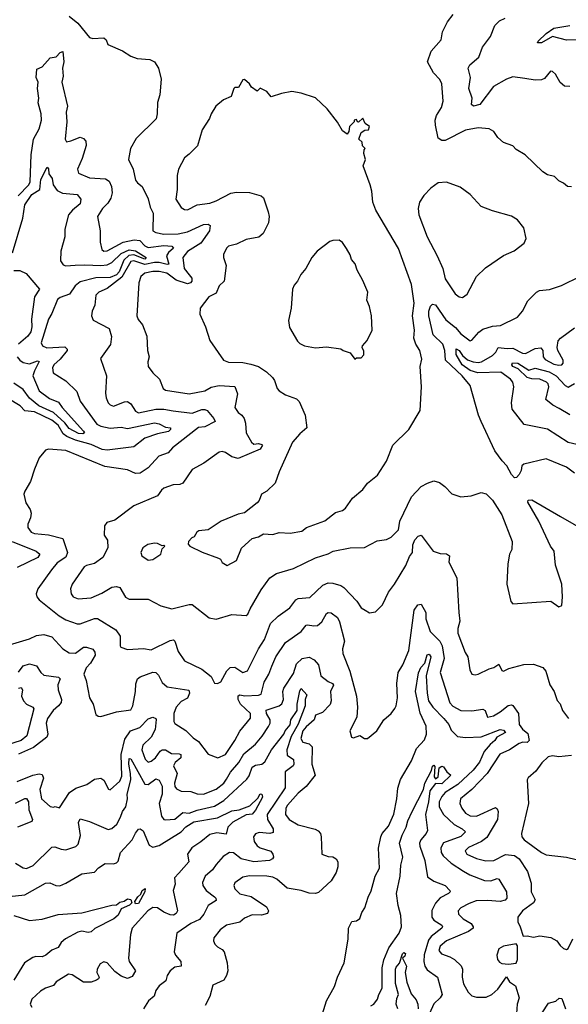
# Model space of a CAD drawing. Extents: x 1468344 to 1613994, y 525695 to 643861.
# Tile 71 of 256: x 1478512 to 1481986, y 626173 to 632412. Entities that reach past the tile are written whole.
import ezdxf

# ---------------------------------------------------------------- set-up
doc = ezdxf.new("R2010")
doc.units = 0

msp = doc.modelspace()

# ---------------------------------------------------------------- linework, layer by layer
at = {"layer": '0CON10XD'}
for points in [[(1478825, 632433.3), (1478880.9, 632390.9), (1478955, 632300), (1478975, 632293.3), (1479045, 632297.5), (1479060, 632285), (1479070, 632255), (1479163.6, 632213.6), (1479215, 632181.2), (1479255, 632165.8), (1479335, 632158.9), (1479365.5, 632145.5), (1479390.6, 632105), (1479407.8, 632035), (1479400, 631935), (1479385, 631887.5)], [(1482005, 631353.8), (1481980, 631355), (1481956.1, 631376.1), (1481925, 631390), (1481898, 631418), (1481855, 631428.8), (1481825, 631448.8), (1481713.3, 631555), (1481655, 631590), (1481635, 631612.5), (1481575, 631634), (1481540, 631665), (1481514.4, 631704.4), (1481485, 631720), (1481415, 631725.9), (1481335, 631711.4), (1481205, 631646.9), (1481185, 631646), (1481162.2, 631662.2), (1481144.4, 631744.4), (1481143.6, 631775), (1481152.1, 631805), (1481182.5, 631855), (1481192.7, 631895), (1481184.2, 632005), (1481172.4, 632032.4), (1481132, 632075), (1481093.8, 632145), (1481117.2, 632212.8), (1481180.8, 632285), (1481190, 632335), (1481221.7, 632398.3), (1481256.2, 632445)], [(1481995, 631987.8), (1481960.9, 631990.9), (1481933.2, 632013.2), (1481905, 632066.2), (1481885, 632083.8), (1481873.3, 632085), (1481835, 632040), (1481815, 632030), (1481775, 632028), (1481710.3, 632040.3), (1481635, 632050), (1481595, 632035.6), (1481512.1, 631987.9), (1481425.2, 631874.8), (1481385, 631863.1), (1481372.5, 631875), (1481377.5, 631915), (1481356, 631975), (1481365.4, 632045), (1481351.1, 632105), (1481362.5, 632125), (1481418.6, 632175), (1481441.4, 632238.6), (1481493.1, 632305), (1481520, 632375), (1481549.1, 632405), (1481585, 632421.6)], [(1482035, 632283.9), (1481975, 632281.5), (1481885, 632304.4), (1481815, 632264.6), (1481791.2, 632265), (1481794.2, 632275), (1481844.6, 632325), (1481895, 632358.8), (1481995.3, 632375.3)], [(1478503.2, 631295), (1478569.6, 631365), (1478578.8, 631385), (1478585.3, 631555), (1478600.4, 631655), (1478635, 631720), (1478650, 631775), (1478648.2, 631815), (1478629.7, 631885), (1478633.5, 631915), (1478625.4, 631975), (1478628.1, 632015), (1478616.2, 632045), (1478621.2, 632098.8), (1478655, 632112.5), (1478705, 632170), (1478742.7, 632177.3), (1478767.5, 632205), (1478785, 632210), (1478791.4, 632145), (1478782.5, 632105), (1478787.8, 632055), (1478778.6, 632015), (1478814, 631865), (1478805.5, 631825), (1478810.9, 631765), (1478800, 631655), (1478808, 631638), (1478836.2, 631643.8), (1478895, 631666.9), (1478915, 631660), (1478931.4, 631641.4), (1478933.3, 631615), (1478907.8, 631532.2), (1478878.1, 631465), (1478885, 631438.8), (1478955, 631409.2), (1479055, 631403.8), (1479078, 631388), (1479094.2, 631355), (1479097.9, 631315), (1479089.6, 631280.4), (1479070.8, 631249.2), (1479036, 631215), (1479004.5, 631165), (1479021.1, 631075), (1479021.2, 631001.2), (1479031.2, 630955), (1479045, 630945.8), (1479065, 630947.3), (1479168, 631002), (1479236.2, 631016.2), (1479272.3, 631012.3), (1479305, 630978.6), (1479325, 630968.1), (1479425, 630980.8), (1479475, 630976.8), (1479486.9, 630965), (1479453.2, 630936.8), (1479440.5, 630915), (1479456.2, 630863.8), (1479445, 630859.8), (1479395, 630872.8), (1479365, 630873.1), (1479305, 630861.1), (1479235, 630883.5), (1479215, 630879), (1479159.5, 630780.5), (1479065, 630709.5), (1479014, 630685), (1478995, 630666), (1478987.6, 630602.4), (1478970, 630565), (1478966, 630536), (1478978, 630508), (1479078.6, 630455), (1479093.5, 630405), (1479086.7, 630353.3), (1479024, 630265), (1479060.9, 630155), (1479056.2, 630045), (1479060.4, 630015), (1479073.1, 629985), (1479085, 629972.2), (1479106.4, 629963.6), (1479175, 629991.2), (1479195, 629992.1), (1479215, 629978.9), (1479245, 629930.6), (1479265, 629921.2), (1479375, 629943.3), (1479425, 629943.2), (1479483, 629933), (1479605, 629919.3), (1479665, 629941.7), (1479685, 629941.6), (1479698.2, 629935), (1479742.3, 629885), (1479748.9, 629865), (1479685, 629831.4), (1479645, 629827.5), (1479480.5, 629699.5), (1479452.2, 629667.8), (1479394, 629646), (1479325, 629572.3), (1479275, 629539.1), (1479246, 629536), (1479195, 629559.2), (1479051.7, 629581.7), (1478805, 629681.3), (1478695, 629691.4), (1478675, 629684.2), (1478635, 629636), (1478606.2, 629563.8), (1478580.6, 629485), (1478544.7, 629425.3), (1478538.9, 629405), (1478550.8, 629350.8), (1478578, 629308), (1478584.4, 629285), (1478580.9, 629255), (1478563.5, 629215), (1478564.4, 629195), (1478584.4, 629165), (1478605, 629155.6), (1478695, 629148), (1478784.4, 629125), (1478815.2, 629035), (1478804.5, 629005.5), (1478750.1, 628969.9), (1478713.2, 628926.8), (1478627.5, 628805), (1478616, 628775), (1478620, 628755), (1478636, 628735), (1478761.1, 628635), (1478805, 628608.9), (1478875, 628584.6), (1478895, 628583.1), (1478985, 628617.3), (1479005, 628617.7), (1479121.1, 628545), (1479148, 628505), (1479147.8, 628445), (1479152.9, 628435), (1479195, 628420.6), (1479295, 628428.6), (1479345, 628418.9), (1479465, 628478.5), (1479485, 628482.5), (1479495, 628473.3), (1479515, 628408.8), (1479555, 628349.2), (1479665, 628296.5), (1479725, 628250), (1479745, 628208.8), (1479765, 628206), (1479785, 628216.7), (1479823.3, 628286.7), (1479845, 628307.1), (1479875, 628309.4), (1479925, 628276.5), (1479953.8, 628286.2), (1480023.8, 628425), (1480061.8, 628485), (1480099.6, 628585), (1480147.7, 628632.3), (1480223.1, 628685), (1480260.5, 628735), (1480275, 628744.6), (1480349.8, 628750.2), (1480431.3, 628828.7), (1480465, 628843.1), (1480495, 628842), (1480545, 628826.8), (1480565, 628813.6), (1480647.4, 628727.4), (1480675, 628686.2), (1480699.5, 628669.5), (1480727, 628653), (1480765, 628660), (1480810, 628705), (1480848, 628785), (1480885.8, 628834.2), (1480956.1, 628953.9), (1480980.3, 629009.7), (1481000, 629035), (1481000.8, 629085), (1481015, 629116.2), (1481035, 629140), (1481055, 629146.7), (1481130, 629045), (1481175, 629030), (1481215, 629026.9), (1481232.5, 629015), (1481228.7, 628975), (1481279.2, 628875), (1481293.3, 628655), (1481299.4, 628600.6), (1481285.6, 628555), (1481286.2, 628525), (1481331.8, 628401.8), (1481349.2, 628375), (1481361.7, 628291.7), (1481374.2, 628264.2), (1481395, 628260), (1481415.5, 628264.5), (1481485, 628299.2), (1481515, 628307.5), (1481545, 628328.8), (1481565, 628287.5), (1481575, 628283.8), (1481608.7, 628301.3), (1481705, 628326), (1481765, 628328), (1481825, 628307.5), (1481844.2, 628285), (1481868.3, 628198.3), (1481896.2, 628155), (1481915, 628097.5), (1481935, 628077.5), (1481950, 628035), (1481986.7, 627985)], [(1479825, 628953.8), (1479884.2, 628985.8), (1479916.4, 629063.6), (1479985, 629124.4), (1480025, 629135.6), (1480055, 629153.5), (1480115, 629150), (1480155, 629163.3), (1480225, 629159.4), (1480298.3, 629171.7), (1480327.5, 629195), (1480444.5, 629235.5), (1480511.3, 629288.7), (1480555, 629302), (1480575, 629316), (1480619.3, 629380.7), (1480683.8, 629435), (1480713.3, 629475), (1480778, 629525), (1480834, 629615), (1480875, 629716.7), (1480975.4, 629814.6), (1481048, 629935), (1481057.1, 630085), (1481048, 630215), (1481058.9, 630261.1), (1481046.2, 630315), (1481021.1, 630355), (1481008, 630395), (1481012.1, 630445), (1480998.5, 630535), (1481010, 630615), (1480993, 630733), (1480911.1, 630961.1), (1480766.7, 631205), (1480747.5, 631255), (1480741.2, 631325), (1480731.2, 631365), (1480686.7, 631485), (1480702.5, 631525), (1480690, 631565), (1480692.5, 631587.5), (1480700, 631595), (1480681.7, 631611.7), (1480680, 631635), (1480660, 631655), (1480675, 631697.5), (1480698.3, 631711.7), (1480720, 631715), (1480727.5, 631735), (1480700, 631755), (1480685, 631787.5), (1480658.3, 631761.7), (1480650, 631765), (1480645, 631780), (1480630, 631775), (1480630, 631765), (1480600, 631735), (1480596.7, 631703.3), (1480585, 631687.5), (1480555, 631707.5), (1480523.6, 631763.6), (1480457.9, 631847.9), (1480385, 631916.2), (1480293.6, 631946.4), (1480235, 631957.5), (1480170, 631945), (1480105, 631922.5), (1480076.1, 631956.1), (1480035, 631977.5), (1480015, 631960), (1479980, 631985), (1479967.5, 632005), (1479935, 632032.5), (1479925, 632030), (1479898.3, 631981.7), (1479875, 631982.5), (1479867.5, 631975), (1479850, 631925), (1479802.5, 631905), (1479753.3, 631865), (1479724.1, 631815.9), (1479713.8, 631785), (1479667.5, 631715), (1479637, 631613), (1479585, 631558.8), (1479555, 631536.2), (1479518.5, 631465), (1479510, 631425), (1479510, 631335), (1479500, 631275), (1479535, 631222), (1479555, 631209.2), (1479575, 631207.5), (1479635, 631237.8), (1479715, 631250), (1479756, 631264), (1479848.1, 631311.9), (1479885, 631318.8), (1479966.4, 631316.4), (1480040, 631295), (1480055, 631282.5), (1480086, 631195), (1480091.2, 631165), (1480088, 631125), (1480053.9, 631056.1), (1480025.9, 631034.1), (1479945, 631020), (1479885, 630988.8), (1479835, 630977.5), (1479820.8, 630965), (1479803.3, 630925), (1479802.5, 630905), (1479820, 630855), (1479806.7, 630755), (1479774.5, 630725.5), (1479755, 630680), (1479708.8, 630655), (1479653.8, 630585), (1479653.3, 630545), (1479688.8, 630465), (1479715, 630378.8), (1479802.9, 630255), (1479835, 630240.9), (1479925, 630239.1), (1479975, 630228.9), (1480025, 630214.4), (1480075, 630180), (1480112.5, 630145), (1480125.6, 630125), (1480143.1, 630075), (1480155, 630060.8), (1480194.6, 630034.6), (1480265, 630009.4), (1480282.6, 629992.6), (1480320, 629905), (1480330, 629825), (1480285, 629788), (1480240, 629735), (1480155, 629546.7), (1480130, 629475), (1480076.7, 629425), (1480043.8, 629405), (1480028.8, 629365), (1480015, 629350), (1479935, 629286.7), (1479895, 629278), (1479787.5, 629235), (1479705, 629178.8), (1479645.8, 629174.2), (1479633.8, 629165), (1479617.5, 629135), (1479601.7, 629128.3), (1479580, 629105), (1479578.3, 629088.3), (1479590, 629075), (1479668.3, 629038.3), (1479770.7, 629000.7), (1479783, 628993), (1479795, 628972.5), (1479825, 628953.8)], [(1479385, 631887.5), (1479383.1, 631815), (1479375.6, 631784.4), (1479250.3, 631659.7), (1479214.2, 631595), (1479200.5, 631525), (1479231.2, 631465), (1479245.5, 631395.5), (1479257.9, 631377.9), (1479288, 631355), (1479326.1, 631276.1), (1479338.5, 631225), (1479357.8, 631185), (1479355.6, 631075), (1479374, 631064), (1479425, 631053), (1479515, 631054.8), (1479575, 631066.7), (1479675, 631113.7), (1479705, 631115.8), (1479717.9, 631107.9), (1479713.4, 631075), (1479658.1, 630995), (1479575, 630943.1), (1479544.6, 630905), (1479552.9, 630835), (1479585.5, 630795), (1479600.9, 630775), (1479601.1, 630755), (1479594.5, 630745), (1479575, 630737.5), (1479502.3, 630762.3), (1479443.5, 630805), (1479395, 630817), (1479355, 630817.4), (1479303.3, 630805), (1479280, 630785), (1479266.2, 630745), (1479254.1, 630535.9), (1479263, 630513), (1479288.6, 630478.6), (1479316.1, 630406.1), (1479320.8, 630315), (1479331.2, 630275), (1479324, 630245), (1479326.2, 630215), (1479354.5, 630174.5), (1479396.2, 630135), (1479421.2, 630075), (1479435, 630064), (1479585, 630041.5), (1479685, 630060.5), (1479725, 630082.5), (1479775, 630093.1), (1479875, 630087.1), (1479891.9, 630041.9), (1479874.5, 629955), (1479895, 629923.3), (1479918.9, 629905), (1479933.1, 629885), (1479942.1, 629855), (1479946.4, 629795), (1479979.2, 629735), (1479995, 629722.9), (1480024.3, 629725.7), (1480045, 629720), (1480049.2, 629715), (1480035, 629690.6), (1479895, 629632.2), (1479855, 629641.1), (1479815, 629670.5), (1479795, 629675.6), (1479775, 629672.5), (1479678.2, 629601.8), (1479605, 629560.8), (1479545, 629474.4), (1479525, 629466.7), (1479484.4, 629465.6), (1479425, 629444.3), (1479408.9, 629431.1), (1479385, 629395.8), (1479235, 629330.6), (1479115, 629241.2), (1479063.3, 629225), (1479048, 629205), (1479046.2, 629145), (1479068, 629115), (1479069.5, 629065), (1479037.8, 629005), (1478985, 628966.1), (1478935, 628954.5), (1478919.4, 628945), (1478845, 628834.2), (1478834.6, 628805), (1478837.3, 628775), (1478851.4, 628755), (1478881.5, 628741.5), (1478965, 628748.8), (1479032, 628778), (1479095, 628816.9), (1479125, 628821.1), (1479145, 628814.2), (1479182.6, 628752.6), (1479205, 628740), (1479325, 628740.6), (1479405, 628698.6), (1479475, 628679.4), (1479585, 628706.9), (1479605, 628706.9), (1479712.6, 628622.6), (1479755, 628613.3), (1479855, 628642.2), (1479945, 628635.7), (1479956.5, 628645), (1479970.3, 628679.7), (1480040.7, 628799.3), (1480095, 628876), (1480137.5, 628902.5), (1480245, 628934.4), (1480385, 629002.2), (1480465, 629027.1), (1480496.7, 629045), (1480605, 629064.4), (1480695, 629068.1), (1480775, 629110), (1480835, 629119.2), (1480865, 629132.9), (1480910, 629180), (1480918.5, 629235), (1480991.9, 629388.1), (1481055, 629454.2), (1481095, 629475.6), (1481135, 629489.2), (1481170.3, 629480.3), (1481204.2, 629454.2), (1481247.9, 629407.9), (1481305, 629389.2), (1481370, 629395), (1481435, 629416.7), (1481465, 629407.5), (1481481.7, 629391.7), (1481505, 629367.5), (1481563.8, 629275), (1481630, 629105), (1481627.5, 629055), (1481613.1, 629025), (1481602.2, 628965), (1481595.8, 628835.8), (1481622.5, 628725), (1481635, 628710.8), (1481875, 628726.7), (1481925, 628692.5), (1481945, 628700), (1481948.8, 628755), (1481944.2, 628835), (1481904.3, 628955), (1481896.2, 629045), (1481873.8, 629075), (1481798.8, 629235), (1481730, 629355), (1481731.7, 629368.3), (1481755, 629370), (1481937, 629263), (1482105, 629166.2)], [(1478466.2, 630935), (1478532.9, 631155), (1478545, 631238.5), (1478589.8, 631305), (1478638.7, 631335), (1478645, 631400), (1478685, 631477.1), (1478695, 631466.2), (1478697.5, 631435), (1478717.8, 631405), (1478723.3, 631365), (1478749.5, 631329.5), (1478783.7, 631313.7), (1478875, 631305.3), (1478899, 631275), (1478895.3, 631244.7), (1478845.7, 631205), (1478821.6, 631175), (1478798.5, 631085), (1478797.1, 631035), (1478771.5, 630945), (1478770, 630885), (1478788.2, 630858.2), (1478805, 630852.2), (1478864, 630856), (1478925, 630859.4), (1479026.3, 630853.7), (1479065, 630859.4), (1479095, 630873.9), (1479155, 630930.1), (1479205, 630953.7), (1479245, 630947.9), (1479313.8, 630905), (1479303.3, 630895), (1479235, 630922.1), (1479202.8, 630917.2), (1479172.2, 630887.8), (1479142.6, 630815), (1479124.2, 630795), (1479085, 630778.4), (1478995, 630777.2), (1478895, 630751.2), (1478863.2, 630725), (1478827.3, 630672.7), (1478768.8, 630651.2), (1478751.4, 630638.6), (1478715, 630550), (1478693.9, 630515), (1478648.5, 630365), (1478655.6, 630345), (1478683.2, 630333.2), (1478798.4, 630338.4), (1478813.3, 630325), (1478811.8, 630315), (1478768.8, 630261.2), (1478728.8, 630225), (1478719.5, 630205), (1478724.4, 630175), (1478803.5, 630123.5), (1478874.4, 630055), (1478894.5, 629995), (1478999.4, 629849.4), (1479025, 629836.8), (1479085, 629823.9), (1479155, 629830.7), (1479195, 629821), (1479365, 629856.8), (1479395, 629851.8), (1479435, 629831), (1479467.9, 629825), (1479466.7, 629815), (1479455, 629803.3), (1479385, 629787.8), (1479305, 629760), (1479234.4, 629705.6), (1479065, 629683.6), (1479035, 629689.5), (1478965, 629719.2), (1478865, 629747), (1478810.6, 629770.6), (1478788.1, 629788.1), (1478755, 629842.4), (1478715, 629874.4), (1478605, 629927.7), (1478545, 629933.1), (1478515, 629964.5), (1478435, 630012.9)], [(1481315, 630651.2), (1481345, 630673.3), (1481404.2, 630785), (1481460.6, 630839.4), (1481575, 630916.7), (1481643.2, 630946.8), (1481706.2, 630995), (1481718.8, 631025), (1481705, 631092.5), (1481663.2, 631143.2), (1481627.1, 631167.1), (1481505, 631201.2), (1481435, 631227.5), (1481365, 631304), (1481301.2, 631351.2), (1481215, 631382.5), (1481161.2, 631378.8), (1481115.8, 631344.2), (1481071.9, 631298.1), (1481043.8, 631255), (1481034.2, 631215), (1481039.2, 631175), (1481092.5, 631035), (1481156.2, 630916.2), (1481190.8, 630835), (1481205, 630770.8), (1481268.8, 630675), (1481295, 630656.2), (1481315, 630651.2)], [(1480635, 630260), (1480645, 630270), (1480675, 630270), (1480691.7, 630288.3), (1480691.7, 630311.7), (1480680, 630335), (1480682.5, 630345), (1480711.2, 630378.8), (1480743.8, 630445), (1480740, 630535), (1480726, 630595), (1480709.2, 630635), (1480715.5, 630685), (1480685, 630760), (1480648.2, 630825), (1480635.8, 630865.8), (1480612.3, 630892.3), (1480605, 630921.2), (1480581.9, 630961.9), (1480555, 630999.2), (1480535, 631014.2), (1480495, 631013.8), (1480475, 631006.2), (1480395.8, 630944.2), (1480362, 630905), (1480324, 630835), (1480292.1, 630797.9), (1480271.2, 630755), (1480249.5, 630730.5), (1480239.2, 630705), (1480231.4, 630585), (1480214, 630505), (1480221.2, 630461.2), (1480270, 630375), (1480285, 630360.8), (1480315, 630345.7), (1480385, 630332.5), (1480455, 630338), (1480545, 630326.7), (1480560, 630315), (1480605, 630300), (1480635, 630260)], [(1478475, 630823.7), (1478512.8, 630822.8), (1478553.2, 630803.2), (1478636.9, 630705), (1478606, 630655), (1478586.2, 630515), (1478588.3, 630465), (1478581.8, 630435), (1478563.4, 630406.6), (1478503.8, 630355)], [(1482025, 629537.5), (1481975, 629575.6), (1481845, 629630), (1481704, 629596), (1481692.5, 629585), (1481687.5, 629555), (1481675, 629530), (1481658.3, 629511.7), (1481645, 629510), (1481625, 629530), (1481597.5, 629585), (1481566.1, 629616.1), (1481520.3, 629680.3), (1481433.6, 629866.4), (1481417.5, 629905), (1481363.8, 630095), (1481313.8, 630155), (1481208.1, 630255), (1481203.2, 630315), (1481191.9, 630355), (1481130.8, 630415), (1481101.6, 630535), (1481102.1, 630565), (1481113.2, 630596.8), (1481125, 630610), (1481145, 630604.3), (1481209.5, 630509.5), (1481270.5, 630460.5), (1481305, 630421.2), (1481365, 630378.1), (1481375, 630380.8), (1481418.5, 630431.5), (1481445, 630450.4), (1481505, 630469.6), (1481556.8, 630473.2), (1481663.4, 630526.6), (1481695.5, 630564.5), (1481729.7, 630630.3), (1481783.8, 630685), (1481802.5, 630695), (1481866.9, 630703.1), (1481942.1, 630727.9), (1482063.1, 630786.9)], [(1481599.1, 630329.1), (1481635, 630330.5), (1481695, 630299), (1481715, 630295.8), (1481775, 630329.2), (1481812.5, 630332.5), (1481823.9, 630315), (1481826.1, 630275), (1481839.2, 630259.2), (1481895, 630230.2), (1481925, 630222.5), (1481945.2, 630224.8), (1481953.1, 630235), (1481954.1, 630255), (1481920, 630315), (1481914.6, 630335), (1481922.4, 630377.6), (1481935.8, 630395), (1482025, 630459.2)], [(1482095, 629707.5), (1481985, 629732.9), (1481855, 629817.4), (1481707.3, 629847.3), (1481630, 629945), (1481627.1, 629985), (1481641.1, 630085), (1481634.5, 630115), (1481620, 630135), (1481558.6, 630178.6), (1481413.6, 630173.6), (1481365, 630189.9), (1481314.5, 630224.5), (1481275, 630291.5), (1481275, 630325.5), (1481295, 630316.1), (1481315.1, 630285.1), (1481347.6, 630257.6), (1481383.3, 630243.3), (1481415, 630239.6), (1481435.6, 630244.4), (1481505.8, 630285), (1481527.1, 630305), (1481542.5, 630335), (1481599.1, 630329.1)], [(1478496.8, 630275), (1478512.5, 630255), (1478535, 630240), (1478575, 630230.4), (1478625, 630249.4), (1478635, 630245.5), (1478605, 630187.6), (1478594.8, 630155), (1478635, 630060.4), (1478701.6, 630011.6), (1478758.5, 629988.5), (1478781.6, 629955), (1478916.3, 629805), (1478921.6, 629795), (1478912.6, 629787.4), (1478885, 629790.5), (1478825, 629822.5), (1478797.6, 629857.6), (1478725, 629923.6), (1478633.8, 629965), (1478574, 630014), (1478535, 630069.5), (1478475, 630109.2)], [(1481995, 629908), (1481928.7, 629948.7), (1481888.8, 629968.8), (1481844, 630005), (1481862.7, 630085), (1481857.5, 630105), (1481848.1, 630115), (1481805, 630134.8), (1481755, 630135.8), (1481725.3, 630145), (1481669, 630199), (1481634, 630215), (1481628.9, 630225), (1481632.4, 630237.6), (1481667.1, 630235), (1481735, 630191.9), (1481775, 630203.3), (1481865, 630180.3), (1481909.3, 630155), (1481965, 630093.5), (1481985, 630084.3), (1482025, 630107.5)], [(1478465, 629104.7), (1478615.6, 629045), (1478638.9, 629025), (1478627.8, 629005), (1478495, 628940)], [(1479325, 628987.5), (1479355, 628990.8), (1479406.7, 629025), (1479415, 629060), (1479430, 629075), (1479425, 629080), (1479415, 629077.5), (1479385, 629093.8), (1479365, 629095.8), (1479323.4, 629086.6), (1479291.2, 629065), (1479279.2, 629035), (1479286.2, 629015), (1479325, 628987.5)], [(1478405, 628437.5), (1478575, 628487.8), (1478619.1, 628510.9), (1478665, 628516.9), (1478715, 628502.5), (1478784.4, 628425), (1478825, 628399.6), (1478865, 628398.8), (1478916.5, 628436.5), (1478935, 628436.7), (1478975, 628423.8), (1478988, 628405), (1478990, 628385), (1478960.8, 628335), (1478932.7, 628305), (1478917.7, 628265), (1478932.5, 628225), (1478954.3, 628115), (1478978, 628075), (1478995, 628010), (1479008.3, 627998.3), (1479025, 627996.7), (1479125, 628026.2), (1479215, 628039.2), (1479227.7, 628065), (1479245.2, 628155), (1479247.2, 628202.8), (1479257.5, 628235), (1479275, 628247.7), (1479355, 628277.1), (1479375, 628274.5), (1479391.7, 628258.3), (1479415, 628211.4), (1479445, 628185.5), (1479583.8, 628163.8), (1479586.3, 628145), (1479575, 628113.8), (1479535, 628090.8), (1479501.8, 628055), (1479487.5, 628015), (1479487.5, 627965), (1479495, 627952.5), (1479565, 627908.6), (1479611.2, 627861.2), (1479645, 627838.6), (1479705, 627758.6), (1479766.2, 627733.8), (1479815, 627755.6), (1479874.7, 627845), (1479906.1, 627903.9), (1479973.8, 627986.2), (1479972.9, 628015), (1479909.8, 628075), (1479895.3, 628105), (1479895, 628127.5), (1479905, 628133.6), (1479937, 628127), (1480025, 628131.4), (1480041.5, 628138.5), (1480060.8, 628215), (1480089.3, 628265), (1480108.2, 628315), (1480134.1, 628375), (1480194.5, 628465), (1480295, 628534.5), (1480325, 628574.4), (1480335, 628578.2), (1480375, 628570.8), (1480397.1, 628572.9), (1480425, 628596.7), (1480455, 628650), (1480465, 628656.2), (1480485, 628652.9), (1480523.3, 628625), (1480536.8, 628596.8), (1480568.9, 628475), (1480556, 628425), (1480558.2, 628395), (1480603.3, 628285), (1480644.8, 628124.8), (1480651.4, 628055), (1480647.3, 627992.7), (1480602.5, 627905), (1480612.5, 627865), (1480625, 627862.5), (1480665, 627876.7), (1480695, 627856.7), (1480715, 627856.7), (1480773.3, 627905), (1480816.7, 627975), (1480863.9, 628016.1), (1480887.5, 628047.5), (1480896, 628065), (1480904, 628115), (1480899.6, 628205), (1480909.4, 628275), (1480937.8, 628325), (1480975.6, 628415), (1481008.8, 628671.2), (1481032.5, 628705), (1481055, 628707.5), (1481084.2, 628655), (1481083.5, 628615), (1481111.9, 628535), (1481171.8, 628475), (1481187.5, 628445), (1481200, 628365), (1481173.9, 628275), (1481235, 628083.3), (1481255, 628061.5), (1481305, 628034.7), (1481375, 628032.5), (1481445, 628043.3), (1481459.4, 628035), (1481475, 627991.9), (1481511.7, 628001.7), (1481555, 628025.4), (1481605, 628065.6), (1481625, 628070), (1481635, 628066), (1481669.6, 628015), (1481675.3, 627945), (1481695, 627917.5), (1481729.1, 627889.1), (1481737, 627845), (1481725, 627831.6), (1481696.8, 627833.2), (1481675.4, 627825), (1481614.3, 627785), (1481552.3, 627757.7), (1481472.6, 627635), (1481375, 627534.3), (1481304, 627475), (1481298.9, 627445), (1481311.1, 627415), (1481335, 627383.8), (1481365, 627367.2), (1481405, 627365.3), (1481525, 627419.4), (1481535, 627412), (1481541.5, 627395), (1481537.5, 627345), (1481469.9, 627230.1), (1481435.7, 627204.3), (1481353.5, 627166.5), (1481333.6, 627145), (1481342.9, 627125), (1481405, 627096.2), (1481462.5, 627082.5), (1481515, 627085.3), (1481588.4, 627121.6), (1481645, 627115.7), (1481674.5, 627095), (1481727.8, 627015), (1481750.8, 626940.8), (1481750.4, 626885), (1481775.2, 626835), (1481765, 626816.5), (1481695, 626765.8), (1481665.8, 626725), (1481665.8, 626695), (1481681.9, 626665), (1481700, 626605), (1481725, 626606.7), (1481765, 626598.8), (1481805, 626606.2), (1481875, 626596), (1481913.3, 626575), (1481933.3, 626545), (1481955, 626526.2), (1481975, 626520.8), (1481985, 626527.5), (1482015, 626587.1)], [(1480420, 626085), (1480455.3, 626194.7), (1480505.6, 626285), (1480523.5, 626345), (1480567.5, 626435), (1480591.2, 626585), (1480593.8, 626655), (1480615, 626697.5), (1480645, 626702.5), (1480665, 626717.5), (1480678, 626755), (1480698.1, 626785), (1480717.8, 626852.2), (1480738.1, 626891.9), (1480763.5, 626985), (1480789.4, 627035), (1480783.2, 627163.2), (1480798.4, 627235), (1480808, 627255), (1480848, 627302), (1480881.9, 627378.1), (1480900.5, 627475), (1480906.6, 627543.4), (1480923.2, 627596.8), (1480992.7, 627715), (1481023.6, 627795), (1481075, 627849.4), (1481087.9, 627885), (1481086.2, 627935), (1481047.7, 628017.7), (1481018.5, 628155), (1481037.6, 628272.4), (1481052.6, 628307.4), (1481076.5, 628335), (1481093.1, 628386.9), (1481105, 628392.7), (1481115.2, 628375), (1481084.8, 628255.2), (1481091.7, 628145), (1481101.5, 628095), (1481128.2, 628055), (1481198.2, 627985), (1481228.2, 627945), (1481245, 627910), (1481285, 627870), (1481335, 627862.9), (1481435, 627867.5), (1481555, 627914.1), (1481575, 627910.4), (1481588.1, 627895), (1481533.5, 627866.5), (1481520.5, 627845), (1481490.1, 627819.9), (1481453.9, 627775), (1481422.8, 627707.2), (1481382.9, 627657.1), (1481285.3, 627565), (1481205.5, 627514.5), (1481185, 627490), (1481168.6, 627455), (1481168.8, 627425), (1481195.3, 627375), (1481262.8, 627312.8), (1481314.7, 627284.7), (1481334.3, 627265), (1481305, 627237.1), (1481195, 627196.1), (1481178.4, 627165), (1481180, 627135), (1481193.6, 627113.6), (1481245, 627067.9), (1481322.7, 627017.3), (1481362.6, 626992.6), (1481455, 626957.6), (1481495, 626955.3), (1481535, 626970.7), (1481545, 626966.5), (1481594.4, 626885), (1481595.6, 626845), (1481585, 626833.1), (1481555.2, 626824.8), (1481475, 626830.5), (1481402.2, 626827.8), (1481357.5, 626812.5), (1481305.5, 626785), (1481289.1, 626765), (1481290, 626745), (1481320.5, 626715), (1481370, 626685), (1481383.6, 626665), (1481383.1, 626655), (1481352.9, 626635), (1481215, 626574.6), (1481175, 626540.6), (1481165, 626513.3), (1481182.4, 626492.4), (1481235, 626474.5), (1481265, 626457.3), (1481307, 626417), (1481315.3, 626395), (1481314.3, 626344.3), (1481321.8, 626301.8), (1481350.7, 626250.7), (1481375, 626227.7), (1481405, 626217.8), (1481465, 626218.6), (1481500.8, 626235), (1481540.1, 626269.9)], [(1478495, 627584.6), (1478595, 627624.7), (1478635, 627633.3), (1478655, 627630), (1478662.2, 627605), (1478640.4, 627535), (1478650.9, 627475), (1478705, 627425.7), (1478725, 627421.2), (1478736.2, 627426.2), (1478765, 627417.5), (1478828.1, 627515), (1478867.7, 627542.3), (1478938, 627565), (1478985, 627599.4), (1479025, 627605.6), (1479045, 627594), (1479075, 627536.7), (1479085, 627531.2), (1479145, 627587.9), (1479159, 627619), (1479154.4, 627755), (1479177.5, 627852.5), (1479213.9, 627906.1), (1479272.7, 627927.3), (1479325, 627981.5), (1479355, 627992.9), (1479373.8, 627985), (1479377, 627977), (1479368.9, 627915), (1479343.8, 627865), (1479292.3, 627815), (1479285.7, 627785), (1479305.8, 627725.8), (1479325, 627707.5), (1479345, 627713.3), (1479372.5, 627735), (1479402.4, 627777.6), (1479415, 627786.5), (1479435, 627784.5), (1479473, 627763), (1479520.7, 627760.7), (1479531.3, 627755), (1479532.1, 627735), (1479496.1, 627705), (1479485.3, 627685), (1479509.7, 627635), (1479493.1, 627575), (1479495, 627554), (1479505, 627538.6), (1479533.6, 627523.6), (1479595, 627520.5), (1479635, 627506.4), (1479675, 627504.6), (1479755, 627536.8), (1479805, 627574), (1479820.4, 627600.4), (1479846.2, 627645), (1479899, 627705), (1479930.5, 627759.5), (1480005, 627820.9), (1480047.9, 627872.1), (1480087.2, 627932.8), (1480097.3, 627955), (1480098.4, 627975), (1480075, 628016.5), (1480072.5, 628037.5), (1480155.9, 628064.1), (1480172.8, 628077.2), (1480182, 628105), (1480178.8, 628155), (1480184.3, 628175.7), (1480245, 628269.4), (1480265, 628330.8), (1480300, 628365), (1480345, 628371.9), (1480376.7, 628355), (1480404, 628324), (1480419.6, 628255), (1480465, 628218.1), (1480492.9, 628205), (1480498.8, 628195), (1480479.2, 628155), (1480483.2, 628095), (1480477.3, 628072.7), (1480428.3, 628021.7), (1480384.6, 628005.4), (1480377.3, 627975), (1480325, 627931.6), (1480305, 627905.3), (1480292.4, 627857.6), (1480304.7, 627834.7), (1480345, 627824.4), (1480363.3, 627805), (1480362.3, 627695), (1480382.7, 627625), (1480325, 627552.7), (1480275, 627510.4), (1480207.2, 627435), (1480196.4, 627415), (1480195.4, 627375), (1480217.5, 627345), (1480275, 627310.7), (1480383.8, 627283.8), (1480402.9, 627272.9), (1480416.2, 627256.2), (1480421.5, 627235), (1480424.4, 627124.4), (1480465, 627108.8), (1480495, 627107.5), (1480515.6, 627095.6), (1480527.1, 627075), (1480525.8, 627045), (1480515, 627007.5), (1480485, 626955.8), (1480405, 626881.4), (1480385.7, 626874.3), (1480345, 626877.5), (1480295, 626893.5), (1480205, 626908.6), (1480140.8, 626965), (1480115, 626977.7), (1480076, 626984), (1479966.1, 626986.1), (1479925, 626978.9), (1479875, 626942), (1479867.1, 626925), (1479874.2, 626905), (1479905, 626873.3), (1479977.1, 626857.1), (1480075, 626791.2), (1480088, 626765), (1480081.7, 626748.3), (1480042.3, 626737.7), (1479985, 626740.8), (1479935, 626718.1), (1479905, 626693.1), (1479821.2, 626675), (1479780.8, 626645), (1479740.8, 626595), (1479740, 626575), (1479748, 626555), (1479765, 626537.5), (1479795, 626521.2), (1479805.8, 626505.8), (1479825.5, 626435.5), (1479830.8, 626385), (1479822, 626355), (1479804, 626325), (1479734.3, 626295), (1479716.9, 626223.1), (1479686.2, 626165)], [(1478505, 628276.9), (1478535, 628318.5), (1478575, 628331.1), (1478618.1, 628318.1), (1478645.9, 628275.9), (1478665, 628258.9), (1478757.5, 628245), (1478768.2, 628235), (1478753.1, 628196.9), (1478756.4, 628166.4), (1478777.5, 628105), (1478774.7, 628085), (1478756.7, 628063.3), (1478724.6, 628035.4), (1478688.2, 627985), (1478680, 627955), (1478690.2, 627885), (1478684.4, 627865.6), (1478599.2, 627800.8), (1478505, 627758.7)], [(1478505, 628175.6), (1478521.1, 628181.1), (1478529.6, 628165), (1478523.3, 628125), (1478535.4, 628095.4), (1478555, 628074.5), (1478596.1, 628056.1), (1478601.9, 628045), (1478556.6, 627875), (1478520.4, 627845), (1478435, 627817.6)], [(1478485, 627067.8), (1478535, 627037.1), (1478555, 627034.6), (1478597.3, 627052.7), (1478715, 627168.8), (1478735, 627170.9), (1478775, 627155.5), (1478805, 627152.5), (1478866.9, 627173.1), (1478882.1, 627187.9), (1478897.8, 627242.2), (1478884.8, 627325), (1478895, 627348.6), (1478955, 627331.8), (1479071.4, 627281.4), (1479095, 627287.1), (1479126.3, 627313.7), (1479151.2, 627358.8), (1479163.3, 627395), (1479183.5, 627425), (1479194.2, 627475), (1479191.7, 627505), (1479215.5, 627595), (1479213, 627635), (1479202.1, 627695), (1479205, 627730), (1479215, 627729.2), (1479305, 627568.5), (1479325, 627566.4), (1479375, 627600.9), (1479395, 627593.3), (1479414.3, 627554.3), (1479413.2, 627505), (1479394.1, 627445), (1479410, 627365), (1479424.7, 627344.7), (1479435, 627341.1), (1479495, 627346.1), (1479545, 627388.8), (1479585, 627385.2), (1479635, 627403.4), (1479745, 627428.6), (1479805, 627463.8), (1479950.3, 627599.7), (1479965, 627620.8), (1479985, 627675.4), (1480005, 627687.8), (1480045.3, 627694.7), (1480065, 627709.6), (1480106.1, 627785), (1480185.2, 627884.8), (1480193.9, 627906.1), (1480225, 627944.4), (1480228, 627975), (1480268.9, 628035), (1480268.3, 628075), (1480285, 628158.5), (1480295, 628174.5), (1480330, 628135), (1480320.4, 628105), (1480320.5, 628065), (1480275, 627948.4), (1480230.3, 627869.7), (1480203.2, 627785), (1480205, 627752.5), (1480244.7, 627724.7), (1480248.7, 627695), (1480243.6, 627685), (1480193.1, 627646.9), (1480192.1, 627545), (1480078.9, 627375), (1480080.3, 627345), (1480116.2, 627285), (1480117.4, 627262.6), (1480095, 627255.5), (1480027.5, 627262.5), (1480005, 627254), (1479991.9, 627235), (1479995.6, 627205), (1480015, 627176.7), (1480035, 627164.5), (1480102.5, 627142.5), (1480115.8, 627125), (1480118, 627105), (1480112.9, 627095), (1480093.8, 627085), (1479995, 627074.9), (1479914.9, 627094.9), (1479865, 627133.9), (1479840, 627135), (1479801.3, 627108.7), (1479755, 627059.5), (1479731.8, 627025), (1479686.6, 626985), (1479669.6, 626945), (1479672.3, 626925), (1479692.5, 626895), (1479745.6, 626855), (1479754.4, 626845), (1479755, 626831.2), (1479705, 626799.2), (1479678.9, 626745), (1479649.9, 626710.1), (1479595, 626684.7), (1479506.1, 626623.9), (1479490.6, 626505), (1479497.5, 626485), (1479532.2, 626445), (1479534.3, 626415.7), (1479495, 626408), (1479464.8, 626385.2), (1479446.2, 626355), (1479437.2, 626322.8), (1479395, 626290), (1479375, 626260.8), (1479362.7, 626225), (1479326.9, 626195), (1479296.6, 626143.4)], [(1482005, 627750.5), (1481925, 627740.4), (1481885, 627746.9), (1481857.8, 627742.2), (1481817.5, 627702.5), (1481779.5, 627650.5), (1481732.3, 627607.7), (1481725.7, 627595), (1481734.4, 627445), (1481690.4, 627255), (1481692.5, 627235), (1481706.9, 627215), (1481815, 627134.5), (1481845, 627119.4), (1481975, 627104.4), (1482035, 627090)], [(1480998, 627395), (1481069.5, 627535), (1481076.4, 627575), (1481119.1, 627655), (1481125, 627682.9), (1481135, 627688.8), (1481139.8, 627679.8), (1481136.9, 627615), (1481145, 627602.5), (1481161.6, 627615), (1481168.5, 627671.5), (1481185, 627681.4), (1481195, 627678.8), (1481215.7, 627645.7), (1481242, 627625), (1481185, 627570.9), (1481145, 627572.1), (1481109.1, 627525), (1481101, 627455), (1481081.8, 627375), (1481093.6, 627275), (1481086.2, 627255), (1481052.1, 627215), (1481043.9, 627195), (1481045.5, 627174.5), (1481078.2, 627085), (1481095, 626980), (1481133.3, 626953.3), (1481206.1, 626926.1), (1481235.7, 626895), (1481237.1, 626885), (1481226.9, 626875), (1481175, 626846.9), (1481145, 626813.3), (1481121.7, 626768.3), (1481122.4, 626725), (1481135, 626705.4), (1481184.4, 626675), (1481188.5, 626665), (1481184.5, 626655), (1481117.1, 626602.9), (1481099.5, 626580.5), (1481074, 626486), (1481071.5, 626445), (1481077, 626415), (1481091.2, 626391.2), (1481156.9, 626345), (1481186.1, 626235), (1481174.7, 626215), (1481133.3, 626176.7), (1481106.8, 626115)], [(1478445, 626856.2), (1478545, 626867.7), (1478675, 626940.7), (1478702.9, 626942.9), (1478740, 626925), (1478765.4, 626924.6), (1478805, 626940.9), (1478905, 627000.5), (1478985, 627010.8), (1479011.4, 627038.6), (1479054.1, 627065.9), (1479105, 627064.2), (1479125, 627069.2), (1479135, 627080), (1479150.4, 627135), (1479224.7, 627215.3), (1479245, 627257.8), (1479265, 627282.2), (1479275.4, 627285.4), (1479293.3, 627273.3), (1479332.3, 627182.3), (1479355, 627169.5), (1479395, 627179.2), (1479534.1, 627265), (1479565, 627298.2), (1479615, 627328.9), (1479765, 627354.1), (1479855, 627398.5), (1479902.5, 627405), (1479969.4, 627430.6), (1480020.2, 627479.8), (1480035, 627506.5), (1480045.4, 627505.4), (1480050, 627485), (1480005, 627402.5), (1479985, 627377.3), (1479945, 627374.7), (1479862.1, 627327.9), (1479830.9, 627295), (1479819.4, 627250.6), (1479759.3, 627259.3), (1479715, 627248.7), (1479658.1, 627201.9), (1479601.1, 627165), (1479573.7, 627123.7), (1479582.5, 627075), (1479520, 627005)], [(1478485, 627446.6), (1478545, 627478), (1478555, 627476.4), (1478567.5, 627455), (1478570.3, 627405), (1478592.2, 627345), (1478587.9, 627332.1), (1478498, 627295)], [(1480735, 626164.4), (1480755, 626174.2), (1480778.1, 626205), (1480785.6, 626235), (1480806.7, 626275), (1480806.7, 626405), (1480817.5, 626455), (1480849.6, 626530.4), (1480915, 626624.4), (1480929.4, 626665), (1480925.9, 626735), (1480908.8, 626798.8), (1480897.5, 626875), (1480921.6, 626985), (1480925.3, 627055), (1480937.1, 627105), (1480917.6, 627195), (1480933.8, 627245), (1480959.8, 627295), (1480968.8, 627335), (1480998, 627395)], [(1479520, 627005), (1479493.1, 626975), (1479496.9, 626935), (1479484.4, 626895), (1479510.5, 626765), (1479501.9, 626748.1), (1479485, 626738.9), (1479465, 626740.3), (1479425, 626757.8), (1479385, 626785.2), (1479354.5, 626785.5), (1479324.2, 626765.8), (1479224.3, 626655), (1479214.2, 626615), (1479200, 626465), (1479205.5, 626445), (1479244.2, 626385), (1479225, 626350), (1479195, 626337.5), (1479155, 626350.7), (1479115, 626380.4), (1479065, 626436.2), (1479045, 626441.4), (1479021.1, 626428.9), (1479003.4, 626396.6), (1479001.4, 626375), (1479014.2, 626345), (1479012, 626335), (1478998.8, 626325), (1478965, 626314.4), (1478915, 626313.1), (1478845, 626359.4), (1478820, 626365), (1478742, 626315), (1478725, 626292), (1478675.8, 626275.8), (1478644.2, 626255.8), (1478588.6, 626205), (1478577.5, 626175), (1478588.5, 626155)], [(1479245, 626809.4), (1479240, 626825), (1479260, 626855), (1479280, 626870), (1479287.1, 626895), (1479306, 626906), (1479305.3, 626885), (1479265, 626811.8), (1479245, 626809.4)], [(1478475, 626735.9), (1478573.8, 626703.8), (1478655, 626712.2), (1478755, 626743.1), (1478905, 626753.2), (1479095, 626801.7), (1479125, 626804.3), (1479145, 626820), (1479172.8, 626827.2), (1479195, 626842.2), (1479216.6, 626836.6), (1479222.2, 626815), (1479207.8, 626802.2), (1479155, 626778.9), (1479135, 626737.5), (1479107.5, 626715), (1478987.6, 626652.4), (1478965, 626633.2), (1478945, 626627.2), (1478905, 626637.1), (1478879.6, 626630.4), (1478802.9, 626587.1), (1478774.7, 626565), (1478756, 626534), (1478715, 626516.3), (1478676.6, 626483.4), (1478655, 626474.9), (1478615, 626475.8), (1478595, 626470.2), (1478541.5, 626435), (1478474.3, 626325.7)], [(1481607.6, 626427.6), (1481655, 626434), (1481663.9, 626456.1), (1481663.2, 626543.2), (1481655.6, 626555.6), (1481575, 626542.2), (1481545.4, 626524.6), (1481533.1, 626485), (1481537.9, 626457.9), (1481549.7, 626439.7), (1481565, 626432), (1481607.6, 626427.6)], [(1480906.2, 626145), (1480896.2, 626175), (1480900.6, 626209.4), (1480910.4, 626235), (1480890.5, 626305), (1480891.5, 626395), (1480895, 626407.9), (1480916.9, 626433.1), (1480935, 626492), (1480945, 626500.5), (1480954.2, 626495), (1480951.1, 626478.9), (1480936.2, 626465), (1480961.9, 626415), (1480953.8, 626375), (1480962.9, 626312.9), (1480990.5, 626240.5), (1481021.7, 626201.7), (1481033.2, 626173.2), (1481034.4, 626145)], [(1481540.1, 626269.9), (1481595, 626347.1), (1481613.2, 626315), (1481650.9, 626290.9), (1481673.8, 626215), (1481662, 626175), (1481657.1, 626115)], [(1481820.1, 626119.9), (1481860.6, 626179.4), (1481907, 626193), (1481928.3, 626211.7), (1481945, 626210), (1481968, 626145)]]:
    msp.add_lwpolyline(points, dxfattribs=at)

doc.saveas('drawing.dxf')
